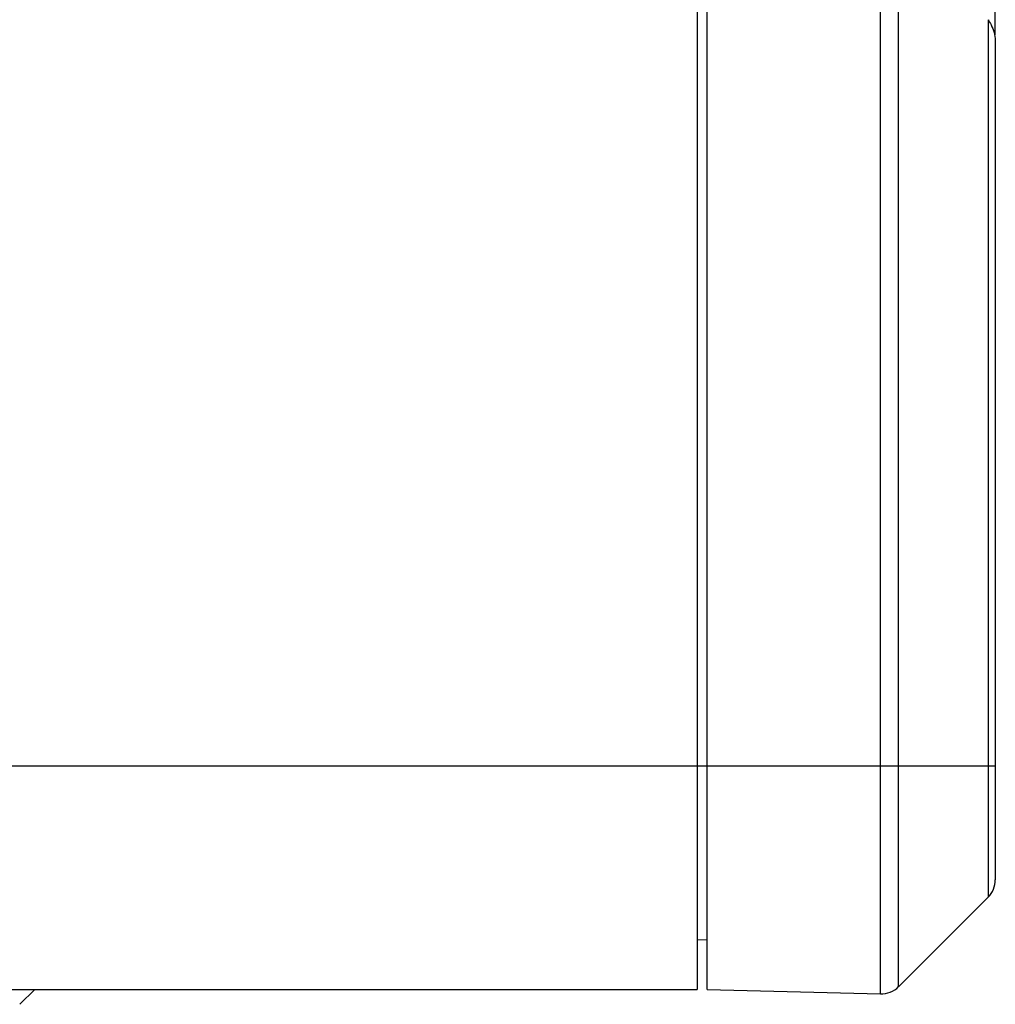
# Model space of a CAD drawing. Header units: millimetres. Extents: x 124 to 521, y 96 to 427.
# Tile 15 of 21: x 441 to 451, y 216 to 226. Entities that reach past the tile are written whole.
import ezdxf

# ---------------------------------------------------------------- set-up
doc = ezdxf.new("R2010")
doc.units = ezdxf.units.MM
doc.header["$LTSCALE"] = 32.67
doc.layers.add('00_COMPONENTS', color=7, linetype='CONTINUOUS')

msp = doc.modelspace()

# ---------------------------------------------------------------- linework, layer by layer
at = {"layer": '00_COMPONENTS'}
for p, q in [((447.9961, 262.2733), (447.9961, 216.5145)), ((449.8402, 216.4689), (449.8402, 262.2602)), ((450.0235, 216.542), (450.0235, 262.265)), ((450.9961, 226.116), (450.9961, 262.2905)), ((448.0961, 216.5145), (448.0961, 262.2145)), ((450.9229, 226.2686), (450.9229, 217.4413)), ((450.9961, 226.0608), (450.9961, 217.6181)), ((422.9961, 218.7645), (450.9961, 218.7645)), ((450.0235, 216.542), (450.9229, 217.4413)), ((447.9961, 217.018), (448.0961, 217.0145)), ((424.0996, 216.5145), (447.9961, 216.5145)), ((441.1794, 216.3646), (441.3317, 216.5145)), ((448.0961, 216.5145), (449.8402, 216.4689))]:
    msp.add_line(p, q, dxfattribs=at)
for centre, start, end in [((450.7461, 217.6181), 315, 360), ((449.8468, 216.7188), 268.5, 315)]:
    msp.add_arc(centre, 0.25, start, end, dxfattribs=at)
msp.add_open_spline([(450.9229, 226.2686), (450.9342, 226.2518), (450.9714, 226.1882), (450.9961, 226.1145), (450.9961, 226.0608)], degree=3, knots=[0, 0, 0, 0, 0.274191, 1, 1, 1, 1], dxfattribs=at)

doc.saveas('drawing.dxf')
